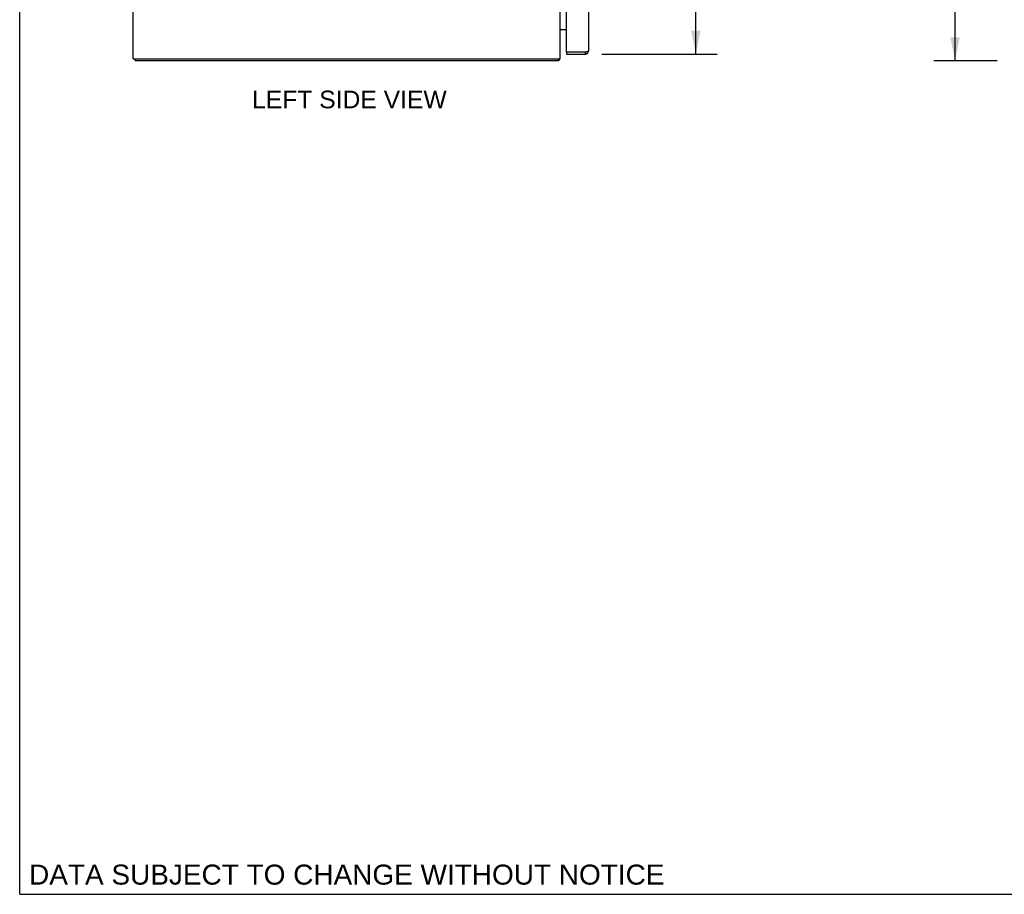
# Model space of a CAD drawing. Header units: inches. Extents: x 0 to 150, y 0 to 97.
# Tile 1 of 10: x 0 to 37, y 0 to 33. Entities that reach past the tile are written whole.
import ezdxf

# ---------------------------------------------------------------- set-up
doc = ezdxf.new("R2010")
doc.units = ezdxf.units.IN
doc.header["$LTSCALE"] = 8.257143
doc.header["$MEASUREMENT"] = 0
doc.layers.get('0').update_dxf_attribs({"linetype": 'CONTINUOUS'})
doc.layers.add('DIMENSIONS', color=7, linetype='CONTINUOUS')
doc.styles.get("Standard").update_dxf_attribs({"font": 'arial.ttf'})
doc.dimstyles.new('DIMSTYLE_1', dxfattribs={"dimtxt": 0.662338, "dimasz": 0.883117, "dimexe": 0.09, "dimexo": 0.07, "dimgap": 0.0375, "dimtad": 0, "dimtih": 1, "dimtoh": 1, "dimzin": 4, "dimdsep": 46, "dimtxsty": 'Standard', "dimblk": '_FILLED', "dimblk1": '_FILLED', "dimblk2": '_FILLED', "dimcen": 0.09, "dimadec": 3, "dimazin": 1, "dimtfac": 1, "dimtdec": 3, "dimtofl": 0, "dimtmove": 0, "dimatfit": 3, "dimldrblk": '_FILLED', "dimfxl": 0, "dimtolj": 1, "dimtzin": 4, "dimarcsym": 0})

# ---------------------------------------------------------------- blocks, each defined once
blk = doc.blocks.new('_FILLED')
at = {"color": 0, "linetype": 'ByBlock'}
blk.add_solid([(0, 0), (-1, 0.2), (-1, -0.2)], dxfattribs=at)
blk = doc.blocks.new('*D2')
at = {"layer": 'DIMENSIONS', "color": 2, "linetype": 'Continuous'}
for p, q in [((36.649, 67.247), (34.279, 67.247)), ((35.074, 67.247), (35.074, 49.909)), ((35.074, 31.247), (35.074, 48.584)), ((36.649, 31.247), (34.279, 31.247))]:
    blk.add_line(p, q, dxfattribs=at)
at = {"layer": 'DIMENSIONS', "color": 2, "linetype": 'Continuous', "xscale": 0.8831168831, "yscale": 0.8831168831, "zscale": 0.8831168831}
for p, rotation in [((35.074, 67.247), 90), ((35.074, 31.247), 270)]:
    blk.add_blockref('_FILLED', p, dxfattribs=dict(at, rotation=rotation))
at = {"layer": 'DIMENSIONS', "color": 2, "linetype": 'Continuous', "insert": (35.074, 49.578), "char_height": 0.6623, "width": 2.31449, "attachment_point": 2, "line_spacing_factor": 0.9}
blk.add_mtext('36.00', dxfattribs=at)
blk = doc.blocks.new('*D4')
at = {"layer": 'DIMENSIONS', "color": 2, "linetype": 'Continuous'}
for p, q in [((21.831, 66.997), (26.15, 66.997)), ((25.355, 66.997), (25.355, 49.909)), ((25.355, 31.497), (25.355, 47.591)), ((21.831, 31.497), (26.15, 31.497))]:
    blk.add_line(p, q, dxfattribs=at)
at = {"layer": 'DIMENSIONS', "color": 2, "linetype": 'Continuous', "xscale": 0.8831168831, "yscale": 0.8831168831, "zscale": 0.8831168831}
for p, rotation in [((25.355, 66.997), 90), ((25.355, 31.497), 270)]:
    blk.add_blockref('_FILLED', p, dxfattribs=dict(at, rotation=rotation))
at = {"layer": 'DIMENSIONS', "color": 2, "linetype": 'Continuous', "insert": (25.355, 49.578), "char_height": 0.6623, "width": 2.77246, "attachment_point": 2, "line_spacing_factor": 0.9}
blk.add_mtext('35.50\\PDOOR', dxfattribs=at)

msp = doc.modelspace()

# ---------------------------------------------------------------- linework, layer by layer
at = {"color": 7, "linetype": 'Continuous'}
for p, q in [((0, 0), (0, 97.143)), ((20.504, 31.572), (20.519, 31.572)), ((20.504, 31.572), (20.504, 31.497)), ((21.212, 31.497), (21.212, 31.572)), ((4.324, 31.322), (4.324, 31.247)), ((20.198, 31.322), (20.198, 31.247)), ((20.224, 31.277), (20.198, 31.305)), ((0, 0), (150.13, 0))]:
    msp.add_line(p, q, dxfattribs=at)
at = {"color": 3, "linetype": 'Continuous'}
for p, q in [((4.261, 31.322), (4.261, 67.172)), ((20.261, 31.322), (20.261, 67.172)), ((21.329, 35.497), (21.329, 31.614)), ((20.504, 31.587), (20.504, 34.655)), ((20.268, 32.422), (20.504, 32.422)), ((20.504, 31.497), (21.212, 31.497)), ((21.212, 31.572), (20.519, 31.572)), ((21.231, 31.576), (21.212, 31.572)), ((21.237, 31.577), (21.231, 31.576)), ((21.246, 31.579), (21.237, 31.577)), ((21.251, 31.581), (21.246, 31.579)), ((21.257, 31.582), (21.251, 31.581)), ((21.263, 31.584), (21.257, 31.582)), ((21.268, 31.585), (21.263, 31.584)), ((21.274, 31.586), (21.268, 31.585)), ((21.279, 31.588), (21.274, 31.586)), ((4.261, 31.322), (20.261, 31.322)), ((20.198, 31.247), (4.324, 31.247))]:
    msp.add_line(p, q, dxfattribs=at)
for points in [[(20.268, 32.422), (20.269, 32.421), (20.269, 32.419), (20.269, 32.418), (20.269, 32.417), (20.268, 32.415), (20.268, 32.413), (20.267, 32.412), (20.266, 32.411), (20.265, 32.409), (20.265, 32.408), (20.264, 32.406), (20.263, 32.405), (20.262, 32.403)], [(20.268, 32.403), (20.268, 32.403), (20.269, 32.404), (20.269, 32.404), (20.269, 32.405), (20.268, 32.406), (20.268, 32.407), (20.268, 32.408), (20.267, 32.409), (20.266, 32.41), (20.266, 32.41)], [(21.329, 31.614), (21.329, 31.613), (21.329, 31.612), (21.329, 31.612), (21.329, 31.611), (21.328, 31.61), (21.328, 31.609), (21.327, 31.609), (21.327, 31.608), (21.326, 31.607), (21.325, 31.607), (21.325, 31.606), (21.324, 31.605), (21.323, 31.605), (21.322, 31.604), (21.321, 31.603), (21.319, 31.602), (21.318, 31.602), (21.317, 31.601), (21.315, 31.6), (21.314, 31.6), (21.312, 31.599), (21.311, 31.598), (21.309, 31.598), (21.307, 31.597), (21.305, 31.596), (21.303, 31.595), (21.301, 31.595), (21.299, 31.594), (21.297, 31.593), (21.295, 31.593), (21.293, 31.592), (21.291, 31.591), (21.288, 31.591), (21.286, 31.59), (21.284, 31.589), (21.281, 31.588), (21.279, 31.588)], [(20.213, 31.261), (20.211, 31.259), (20.21, 31.257), (20.209, 31.255), (20.208, 31.253), (20.207, 31.251), (20.205, 31.25), (20.204, 31.249), (20.203, 31.248), (20.202, 31.247), (20.2, 31.247), (20.199, 31.247), (20.198, 31.247)], [(20.224, 31.277), (20.222, 31.276), (20.221, 31.274), (20.219, 31.272), (20.218, 31.27), (20.216, 31.268), (20.215, 31.265), (20.213, 31.261)]]:
    msp.add_lwpolyline(points, dxfattribs=at)
for centre, radius, start, end in [((20.303, 32.38), 0.042, 90, 180), ((20.519, 31.587), 0.015, 180, 270), ((21.212, 31.614), 0.117, 270, 360), ((20.144, 31.364), 0.117, 312.5569, 338.9579)]:
    msp.add_arc(centre, radius, start, end, dxfattribs=at)
at = {"color": 7, "linetype": 'Continuous'}
msp.add_arc((21.212, 31.614), 0.042, 270, 295.8409, dxfattribs=at)

# ---------------------------------------------------------------- texts
at = {"layer": 'DIMENSIONS', "color": 2, "linetype": 'Continuous', "attachment_point": 2, "line_spacing_factor": 0.9}
for s, insert, char_height, width in [('LEFT SIDE VIEW', (12.363, 30.131), 0.66234, 7.28325), ('DATA SUBJECT TO CHANGE WITHOUT NOTICE', (12.265, 1.114), 0.75065, 23.78079)]:
    msp.add_mtext(s, dxfattribs=dict(at, insert=insert, char_height=char_height, width=width))

# ---------------------------------------------------------------- dimensions: what is measured, and where the dimension line sits
at = {"layer": 'DIMENSIONS', "color": 2, "linetype": 'Continuous'}
dim = msp.add_linear_dim(base=(35.074, 31.247), p1=(36.719, 67.247), p2=(36.719, 31.247), angle=270, dimstyle='DIMSTYLE_1', dxfattribs=at)
dim.commit()
dim.dimension.update_dxf_attribs({"geometry": '*D2', "text_midpoint": (35.073, 49.243), "dimtype": 160})
dim = msp.add_linear_dim(base=(25.355, 66.997), p1=(21.761, 31.497), p2=(21.761, 66.997), angle=90, text='<>\\PDOOR', dimstyle='DIMSTYLE_1', dxfattribs=at)
dim.commit()
dim.dimension.update_dxf_attribs({"geometry": '*D4', "text_midpoint": (25.355, 48.75), "dimtype": 160})

doc.saveas('drawing.dxf')
